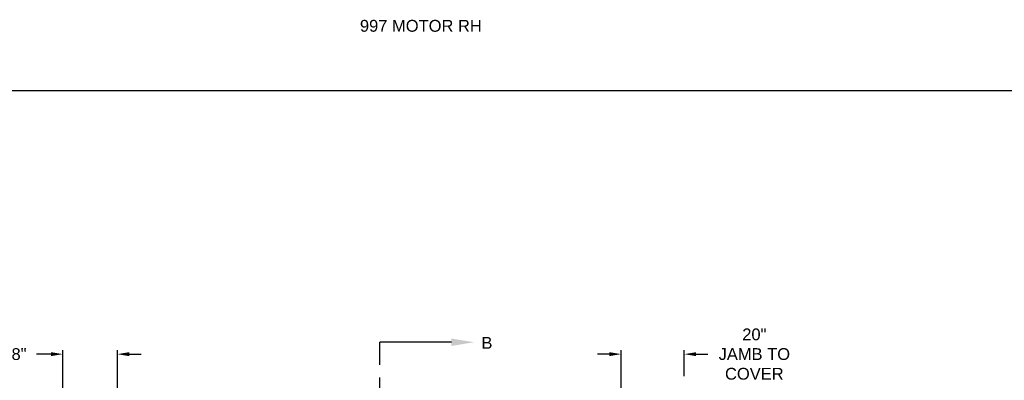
# Model space of a CAD drawing. Header units: inches. Extents: x 169.6 to 245.1, y 234.4 to 247.7.
# Tile 112 of 139: x 200.8 to 208.6, y 244.9 to 247.7. Entities that reach past the tile are written whole.
import ezdxf
from ezdxf import colors
from ezdxf.entities.mleader import LeaderData, LeaderLine
from ezdxf.math import Vec2, Vec3

# ---------------------------------------------------------------- set-up
doc = ezdxf.new("R2010")
doc.units = ezdxf.units.IN
doc.header["$LTSCALE"] = 0.25
doc.header["$MEASUREMENT"] = 0
doc.linetypes.add('CENTER', pattern=[2, 1.25, -0.25, 0.25, -0.25])
doc.layers.add('ANNOTATIONS', color=1, linetype='Continuous')
doc.layers.add('SECTION CUTS', color=6, linetype='CENTER')
doc.styles.add('ARIAL', font='arial.ttf', dxfattribs={"height": 0.09375})
doc.styles.get("Standard").update_dxf_attribs({"font": 'romans.shx'})
doc.dimstyles.new('STANDARD$0', dxfattribs={"dimtxt": 0.09375, "dimasz": 0.09375, "dimexe": 0.03125, "dimexo": 0.046875, "dimgap": 0.09, "dimtad": 0, "dimtih": 1, "dimtoh": 1, "dimdec": 4, "dimzin": 0, "dimdsep": 46, "dimtxsty": 'ARIAL', "dimcen": 0.09, "dimadec": 0, "dimazin": 0, "dimtfac": 1, "dimtdec": 4, "dimtofl": 0, "dimtmove": 0, "dimatfit": 1, "dimfxl": 1, "dimtolj": 1, "dimtzin": 0, "dimarcsym": 0})

# ---------------------------------------------------------------- blocks, each defined once
blk = doc.blocks.new('*D14')
at = {"layer": 'ANNOTATIONS', "color": 0, "lineweight": -2, "transparency": 16777216}
for p, q in [((205.5378, 243.9604), (205.5378, 245.1194)), ((206.0388, 244.914), (206.0388, 245.1194)), ((205.444, 245.0881), (205.3503, 245.0881)), ((206.1325, 245.0881), (206.2263, 245.0881))]:
    blk.add_line(p, q, dxfattribs=at)
at = {"layer": 'ANNOTATIONS', "color": 0, "transparency": 16777216}
for points in [[(205.444, 245.1037), (205.444, 245.0725), (205.5378, 245.0881)], [(206.1325, 245.1037), (206.1325, 245.0725), (206.0388, 245.0881)]]:
    blk.add_solid(points, dxfattribs=at)
at = {"layer": 'defpoints', "color": 0, "transparency": 16777216}
for p in [(206.0388, 245.0881), (206.0388, 244.8202), (205.5378, 243.8667)]:
    blk.add_point(p, dxfattribs=at)
at = {"layer": 'ANNOTATIONS', "color": 0, "transparency": 16777216, "insert": (206.5954, 245.0881), "char_height": 0.09375, "attachment_point": 5, "style": 'ARIAL'}
blk.add_mtext('\\A1;20"\\PJAMB TO\\PCOVER', dxfattribs=at)
blk = doc.blocks.new('*D15')
at = {"layer": 'ANNOTATIONS', "color": 0, "lineweight": -2, "transparency": 16777216}
for p, q in [((201.1042, 244.7454), (201.1042, 245.1194)), ((201.5378, 243.9604), (201.5378, 245.1194)), ((201.0104, 245.0881), (200.8962, 245.0881)), ((201.6315, 245.0881), (201.7253, 245.0881))]:
    blk.add_line(p, q, dxfattribs=at)
at = {"layer": 'ANNOTATIONS', "color": 0, "transparency": 16777216}
for points in [[(201.0104, 245.1037), (201.0104, 245.0725), (201.1042, 245.0881)], [(201.6315, 245.1037), (201.6315, 245.0725), (201.5378, 245.0881)]]:
    blk.add_solid(points, dxfattribs=at)
at = {"layer": 'defpoints', "color": 0, "transparency": 16777216}
for p in [(201.5378, 245.0881), (201.1042, 244.6516), (201.5378, 243.8667)]:
    blk.add_point(p, dxfattribs=at)
at = {"layer": 'ANNOTATIONS', "color": 0, "transparency": 16777216, "insert": (200.7203, 245.0881), "char_height": 0.09375, "attachment_point": 5, "style": 'ARIAL'}
blk.add_mtext('\\A1;18"', dxfattribs=at)

msp = doc.modelspace()

# ---------------------------------------------------------------- linework, layer by layer
at = {"layer": 'defpoints'}
msp.add_lwpolyline([(213.72204, 234.44685), (194.25216, 234.44685), (194.25216, 247.18196), (213.72204, 247.18196)], close=True, dxfattribs=at)
at = {"layer": 'SECTION CUTS'}
msp.add_line((203.62054, 239.49118), (203.62054, 245.18261), dxfattribs=at)

# ---------------------------------------------------------------- texts
at = {"layer": 'ANNOTATIONS', "insert": (202.57261, 247.74099), "char_height": 0.09375, "width": 2.7338862, "attachment_point": 1, "line_spacing_factor": 0.86134, "style": 'ARIAL'}
msp.add_mtext('\\pi0.891;997 MOTOR RH', dxfattribs=at)
at = {"layer": 'SECTION CUTS', "style": 'ARIAL'}
msp.add_text('B', height=0.09375, dxfattribs=at).set_placement((204.42857, 245.13091))

# ---------------------------------------------------------------- dimensions: what is measured, and where the dimension line sits
at = {"layer": 'ANNOTATIONS'}
for base, p1, p2, text, picture, middle in [((206.03879, 245.0881), (205.53779, 243.86669), (206.03879, 244.82024), '20"\\PJAMB TO\\PCOVER', '*D14', (206.59537, 245.0881)), ((201.53779, 245.0881), (201.1042, 244.65163), (201.53779, 243.86669), '18"', '*D15', (200.7203, 245.0881))]:
    dim = msp.add_linear_dim(base=base, p1=p1, p2=p2, text=text, dimstyle='STANDARD$0', override={"dimexo": 0.09375}, dxfattribs=at)
    dim.commit()
    dim.dimension.update_dxf_attribs({"geometry": picture, "text_midpoint": middle, "dimtype": 160})

# ---------------------------------------------------------------- leaders
at = {"layer": 'SECTION CUTS'}
ml = msp.add_multileader_mtext('Standard', dxfattribs=at)
ml.set_content('', color=256)
ml.set_leader_properties()
ml.build(insert=Vec2(0, 0))
ml.multileader.update_dxf_attribs({"dogleg_length": 0, "arrow_head_size": 0.18})
ctx = ml.context
ctx.base_point, ctx.char_height, ctx.arrow_head_size, ctx.landing_gap_size, ctx.plane_origin, ctx.plane_x_axis, ctx.plane_y_axis = Vec3(203.62054, 245.18261), 0.18, 0.18, 0, Vec3(204.37006, 245.18261), Vec3(0, 1), Vec3(-1, 0)
notes = []
notes.append((ctx, [(0, (1, 1, 0), (203.62054, 245.18261), (1, 0), 0, [(0, [(204.37006, 245.18261)], 0, [])])]))
ctx.mtext.insert, ctx.mtext.text_direction, ctx.mtext.rotation, ctx.mtext.flow_direction = Vec3(203.53054, 245.18261), Vec3(0, 1), 1.5707963, 5
for ctx, leaders in notes:
    for number, flags, end, landing, length, lines in leaders:
        leader = LeaderData()
        leader.index, (leader.has_last_leader_line, leader.has_dogleg_vector, leader.attachment_direction) = number, flags
        leader.last_leader_point, leader.dogleg_vector, leader.dogleg_length = Vec3(end), Vec3(landing), length
        for number, points, colour, breaks in lines:
            line = LeaderLine()
            line.index, line.vertices, line.color, line.breaks = number, Vec3.list(points), colors.encode_raw_color(colour), breaks
            leader.lines.append(line)
        ctx.leaders.append(leader)

doc.saveas('drawing.dxf')
